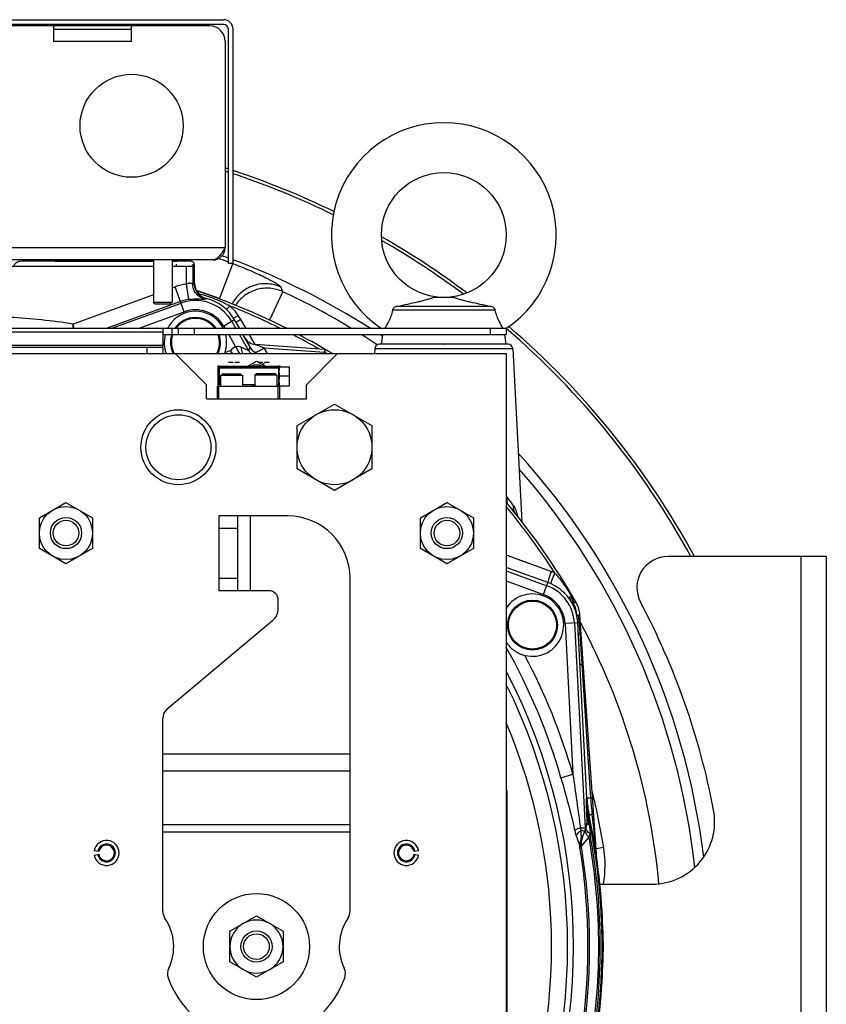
# Model space of a CAD drawing. Extents: x -3157 to 1181, y 8 to 2342.
# Tile 5 of 75: x -2870 to -2612, y 1162 to 1478. Entities that reach past the tile are written whole.
import ezdxf

# ---------------------------------------------------------------- set-up
doc = ezdxf.new("R2010")
doc.units = 0
doc.header["$LTSCALE"] = 65.395
doc.layers.get('0').update_dxf_attribs({"linetype": 'CONTINUOUS'})

msp = doc.modelspace()

# ---------------------------------------------------------------- linework, layer by layer
at = {"color": 6, "linetype": 'CONTINUOUS'}
for p, q in [((-2964.09, 1477.7), (-2805.09, 1477.7)), ((-2802.09, 1399.7), (-2802.09, 1474.7)), ((-2808.59, 1400.7), (-2960.59, 1400.7)), ((-2859.09, 1400.3), (-2859.09, 1400.27)), ((-2833.27, 1400.7), (-2833.29, 1400.3)), ((-2827.59, 1400.7), (-2827.59, 1387.2)), ((-2821.59, 1400.7), (-2821.59, 1387.2)), ((-2820.09, 1400.3), (-2820.09, 1400.27)), ((-2815.91, 1400.7), (-2815.89, 1400.27)), ((-2814.51, 1399.28), (-2814.51, 1393.21)), ((-2803.59, 1399.7), (-2802.09, 1399.7)), ((-2731.2, 1388.7), (-2737.98, 1388.7)), ((-2827.09, 1386.7), (-2827.59, 1387.2)), ((-2827.59, 1387.2), (-2821.59, 1387.2)), ((-2827.09, 1386.7), (-2822.09, 1386.7)), ((-2822.09, 1386.7), (-2821.59, 1387.2)), ((-2749.44, 1385.9), (-2719.74, 1385.9)), ((-2718.23, 1384.57), (-2750.95, 1384.57)), ((-2714.59, 1378.71), (-2873.62, 1378.71)), ((-2824.59, 1377.54), (-2824.59, 1373.28)), ((-2714.59, 1376.71), (-2824.59, 1376.71)), ((-2819.59, 1376.71), (-2819.59, 1378.71)), ((-2754.59, 1373.7), (-2754.09, 1376.71)), ((-2714.59, 1373.7), (-2715.09, 1376.71)), ((-2714.59, 1378.71), (-2714.59, 1376.71)), ((-2824.59, 1372.7), (-2944.59, 1372.7)), ((-2824.59, 1372.7), (-2824.59, 1370.7)), ((-2822.13, 1374.36), (-2822.13, 1374.27)), ((-2806.13, 1374.19), (-2806.13, 1374.27)), ((-2796.52, 1372.64), (-2796.58, 1372.73)), ((-2772.78, 1372.07), (-2794.98, 1373.62)), ((-2734.73, 1373.7), (-2734.59, 1373.7)), ((-3054.59, 1370.7), (-2714.59, 1370.7)), ((-2820.59, 1370.7), (-2810.59, 1360.7)), ((-2778.59, 1360.7), (-2768.59, 1370.7)), ((-2756.66, 1372.28), (-2756.75, 1370.7)), ((-2714.59, 1370.7), (-2714.59, 990.7)), ((-2712.52, 1372.28), (-2709.61, 1316.9)), ((-2806.99, 1366.4), (-2806.99, 1360.5)), ((-2806.69, 1366.7), (-2802.81, 1366.7)), ((-2800.77, 1366.7), (-2793.31, 1366.7)), ((-2791.27, 1366.7), (-2787.29, 1366.7)), ((-2787.4, 1366.5), (-2783.99, 1366.5)), ((-2783.99, 1360.4), (-2783.99, 1366.5)), ((-2806.09, 1363.8), (-2806.09, 1360.2)), ((-2799.09, 1363.8), (-2799.09, 1360.2)), ((-2794.69, 1364.2), (-2795.09, 1363.8)), ((-2795.09, 1363.8), (-2795.09, 1360.2)), ((-2788.09, 1363.8), (-2795.09, 1363.8)), ((-2788.49, 1364.2), (-2794.69, 1364.2)), ((-2788.49, 1364.2), (-2788.09, 1363.8)), ((-2788.09, 1363.8), (-2788.09, 1360.2)), ((-2783.99, 1363.45), (-2787.19, 1363.45)), ((-2810.59, 1356.2), (-2810.59, 1360.7)), ((-2787.09, 1360.2), (-2807.09, 1360.2)), ((-2806.59, 1356.2), (-2806.59, 1360.2)), ((-2787.59, 1356.2), (-2787.59, 1360.2)), ((-2787.4, 1360.4), (-2783.99, 1360.4)), ((-2787.09, 1356.2), (-2787.09, 1360.2)), ((-2778.59, 1356.2), (-2778.59, 1360.7)), ((-2810.59, 1356.2), (-2778.59, 1356.2)), ((-2781.59, 1347.63), (-2769.59, 1354.55)), ((-2769.59, 1354.55), (-2757.59, 1347.63)), ((-2781.59, 1333.77), (-2781.59, 1347.63)), ((-2757.59, 1347.63), (-2757.59, 1333.77)), ((-2769.59, 1326.84), (-2781.59, 1333.77)), ((-2757.59, 1333.77), (-2769.59, 1326.84)), ((-2864.09, 1318.1), (-2855.59, 1323.01)), ((-2855.59, 1323.01), (-2847.09, 1318.1)), ((-2742.09, 1318.1), (-2733.59, 1323.01)), ((-2733.59, 1323.01), (-2725.09, 1318.1)), ((-2711.71, 1319.56), (-2711.71, 1319.56)), ((-2864.09, 1308.29), (-2864.09, 1318.1)), ((-2847.09, 1318.1), (-2847.09, 1308.29)), ((-2806.59, 1318.7), (-2806.59, 1294.7)), ((-2784.59, 1318.7), (-2806.59, 1318.7)), ((-2800.59, 1294.7), (-2800.59, 1318.7)), ((-2742.09, 1308.29), (-2742.09, 1318.1)), ((-2725.09, 1318.1), (-2725.09, 1308.29)), ((-2855.59, 1303.38), (-2864.09, 1308.29)), ((-2847.09, 1308.29), (-2855.59, 1303.38)), ((-2733.59, 1303.38), (-2742.09, 1308.29)), ((-2725.09, 1308.29), (-2733.59, 1303.38)), ((-2764.59, 1192), (-2764.59, 1298.7)), ((-2790.59, 1294.7), (-2806.59, 1294.7)), ((-2787.59, 1289.08), (-2787.59, 1291.7)), ((-2823.16, 1256.9), (-2789.38, 1285.25)), ((-2685.56, 1208.85), (-2691.01, 1286.87)), ((-2714.19, 1283.78), (-2714.19, 1283.7)), ((-2698.19, 1283.61), (-2698.19, 1283.7)), ((-2824.59, 1192), (-2824.59, 1253.83)), ((-2688.76, 1228.22), (-2688.76, 1228.23)), ((-2690.62, 1214.51), (-2688.99, 1218.99)), ((-2803.09, 1185.6), (-2794.59, 1190.51)), ((-2794.59, 1190.51), (-2786.09, 1185.6)), ((-2803.09, 1175.79), (-2803.09, 1185.6)), ((-2786.09, 1185.6), (-2786.09, 1175.79)), ((-2683.59, 1180.7), (-2683.47, 1180.7)), ((-2794.59, 1170.88), (-2803.09, 1175.79)), ((-2786.09, 1175.79), (-2794.59, 1170.88))]:
    msp.add_line(p, q, dxfattribs=at)
at = {"color": 2, "linetype": 'CONTINUOUS'}
for p, q in [((-2805.09, 1476.2), (-2964.09, 1476.2)), ((-2809.59, 1475.7), (-2959.59, 1475.7)), ((-2859.59, 1475.7), (-2859.59, 1470.7)), ((-2859.59, 1474.7), (-2834.59, 1474.7)), ((-2834.59, 1470.7), (-2834.59, 1475.7)), ((-2803.59, 1399.7), (-2803.59, 1474.7)), ((-2804.59, 1470.7), (-2804.59, 1404.7)), ((-2873.61, 1398.75), (-2827.59, 1398.75)), ((-2827.59, 1400.27), (-2869.88, 1400.27)), ((-2859.09, 1400.3), (-2827.59, 1400.3)), ((-2821.59, 1400.3), (-2820.09, 1400.3)), ((-2815.51, 1400.27), (-2821.59, 1400.27)), ((-2821.59, 1398.75), (-2816.99, 1398.75)), ((-2820.27, 1399.33), (-2820.32, 1398.75)), ((-2814.99, 1398.8), (-2814.51, 1399.28)), ((-2814.87, 1398.92), (-2814.91, 1399.33)), ((-2814.33, 1392.74), (-2814.51, 1394.82)), ((-2799.95, 1378.71), (-2801.58, 1381.52)), ((-2824.59, 1378.71), (-2824.59, 1377.54)), ((-2796.05, 1371.95), (-2798.8, 1376.71)), ((-2824.59, 1373.28), (-2944.59, 1373.28)), ((-2824.59, 1372.7), (-2824.59, 1373.28)), ((-2772.8, 1371.16), (-2772.35, 1371.93)), ((-2806.99, 1366.7), (-2806.99, 1366.4)), ((-2806.69, 1366.7), (-2806.99, 1366.7)), ((-2806.99, 1366.4), (-2806.76, 1366.16)), ((-2806.76, 1366.16), (-2806.76, 1360.73)), ((-2806.46, 1366.46), (-2806.69, 1366.7)), ((-2787.52, 1366.46), (-2806.46, 1366.46)), ((-2806.46, 1360.73), (-2806.46, 1366.16)), ((-2806.46, 1366.16), (-2787.52, 1366.16)), ((-2803.53, 1368), (-2802.04, 1368)), ((-2802.81, 1366.7), (-2800.77, 1366.7)), ((-2801.54, 1368), (-2800.05, 1368)), ((-2797.39, 1366.7), (-2794.59, 1368.32)), ((-2794.59, 1368.32), (-2791.79, 1366.7)), ((-2794.03, 1368), (-2792.54, 1368)), ((-2793.31, 1366.7), (-2791.27, 1366.7)), ((-2792.54, 1367.5), (-2792.04, 1367.5)), ((-2792.04, 1368), (-2790.55, 1368)), ((-2787.29, 1366.7), (-2787.52, 1366.46)), ((-2787.52, 1366.16), (-2787.52, 1360.73)), ((-2786.99, 1366.7), (-2787.29, 1366.7)), ((-2786.99, 1366.5), (-2786.99, 1366.7)), ((-2806.09, 1363.8), (-2799.09, 1363.8)), ((-2805.69, 1364.2), (-2799.49, 1364.2)), ((-2807.09, 1356.2), (-2807.09, 1360.2)), ((-2806.76, 1360.73), (-2806.99, 1360.5)), ((-2806.99, 1360.5), (-2806.99, 1360.2)), ((-2806.09, 1360.73), (-2806.46, 1360.73)), ((-2795.09, 1360.73), (-2799.09, 1360.73)), ((-2787.52, 1360.73), (-2788.09, 1360.73)), ((-2787.09, 1360.2), (-2786.99, 1360.2)), ((-2786.99, 1360.2), (-2786.99, 1360.4)), ((-2701.23, 1297.32), (-2714.59, 1302.19)), ((-2693.57, 1293.3), (-2693.8, 1293.17)), ((-2693.61, 1292.88), (-2693.59, 1292.77)), ((-2693.43, 1292.87), (-2693.3, 1291)), ((-2692.32, 1291.15), (-2692.79, 1290.88)), ((-2688.76, 1228.23), (-2691.71, 1284.46)), ((-2691.25, 1277.17), (-2691.33, 1277.14)), ((-2714.39, 1230.7), (-2714.39, 1130.7)), ((-2688.46, 1222.67), (-2688.33, 1222.7)), ((-2845.05, 1211.13), (-2846.53, 1211.39)), ((-2846.53, 1210), (-2845.05, 1210.26)), ((-2742.65, 1211.39), (-2744.13, 1211.13)), ((-2744.13, 1210.26), (-2742.65, 1210)), ((-2683.47, 1180.7), (-2683.71, 1187.71)), ((-2683.71, 1173.68), (-2683.47, 1180.7))]:
    msp.add_line(p, q, dxfattribs=at)
at = {"color": 9, "linetype": 'CONTINUOUS'}
for p, q in [((-2834.59, 1470.7), (-2859.59, 1470.7)), ((-2964.59, 1404.7), (-2804.59, 1404.7)), ((-2839.26, 1400.3), (-2839.18, 1400.7)), ((-2816.99, 1393), (-2816.99, 1398.75)), ((-2814.99, 1398.8), (-2814.99, 1393)), ((-2806.39, 1388.3), (-2802.17, 1399.5)), ((-2820.61, 1392.08), (-2821.59, 1391.72)), ((-2817.71, 1384.09), (-2820.61, 1392.08)), ((-2816.24, 1388.06), (-2816.99, 1393)), ((-2814.99, 1393), (-2814.51, 1393.21)), ((-2814.49, 1392.8), (-2814.43, 1392.78)), ((-2814.49, 1392.8), (-2814.33, 1392.74)), ((-2814.34, 1392.75), (-2814.33, 1392.74)), ((-2827.59, 1389.54), (-2853.33, 1380.17)), ((-2811.08, 1388.12), (-2810.7, 1388.36)), ((-2806.39, 1388.3), (-2806.42, 1388.19)), ((-2786.15, 1390.55), (-2790.42, 1381.44)), ((-2818.9, 1387.38), (-2842.73, 1378.71)), ((-2841.27, 1378.71), (-2818.73, 1386.91)), ((-2832.51, 1378.71), (-2817.71, 1384.09)), ((-2852.96, 1378.71), (-2853.33, 1380.17)), ((-2801.58, 1381.52), (-2805.08, 1379.5)), ((-2805.08, 1379.5), (-2804.63, 1378.71)), ((-2802.49, 1381), (-2801.16, 1378.71)), ((-2797.93, 1378.71), (-2799.62, 1381.63)), ((-2797.93, 1378.71), (-2799.62, 1381.63)), ((-2824.59, 1377.54), (-2873.62, 1377.54)), ((-2821.59, 1376.71), (-2821.59, 1378.71)), ((-2814.59, 1378.71), (-2814.59, 1376.71)), ((-2803.47, 1376.71), (-2801.26, 1372.87)), ((-2800.01, 1376.71), (-2797.15, 1371.75)), ((-2795, 1373.62), (-2796.78, 1376.71)), ((-2795, 1373.62), (-2796.78, 1376.71)), ((-2719.59, 1376.71), (-2719.59, 1378.71)), ((-2829.59, 1370.7), (-2829.59, 1372.7)), ((-2801.26, 1372.87), (-2800.06, 1370.7)), ((-2796.58, 1372.73), (-2797.15, 1371.75)), ((-2796.58, 1372.73), (-2796.48, 1372.56)), ((-2792.14, 1372.51), (-2772.8, 1371.16)), ((-2791.09, 1370.7), (-2792.14, 1372.51)), ((-2791.09, 1370.7), (-2792.14, 1372.51)), ((-2734.73, 1373.7), (-2755.17, 1373.7)), ((-2714.01, 1373.7), (-2734.59, 1373.7)), ((-2802.14, 1370.7), (-2802.7, 1371.26)), ((-2712.52, 1372.28), (-2756.66, 1372.28)), ((-2796.59, 1318.7), (-2796.59, 1294.7)), ((-2800.59, 1314.7), (-2806.59, 1314.7)), ((-2700.2, 1300.86), (-2714.59, 1306.09)), ((-2706.37, 1303.1), (-2709.45, 1304.22)), ((-2620.09, 1055.7), (-2620.09, 1305.7)), ((-2714.59, 1301.07), (-2701.59, 1296.33)), ((-2700.2, 1300.86), (-2703.29, 1301.99)), ((-2806.59, 1298.7), (-2800.59, 1298.7)), ((-2714.59, 1297.88), (-2702.61, 1293.52)), ((-2702.61, 1293.52), (-2701.23, 1297.32)), ((-2691.71, 1284.46), (-2695.75, 1284.24)), ((-2695.75, 1284.24), (-2693.22, 1235.89)), ((-2692.76, 1284.4), (-2689.32, 1218.78)), ((-2691.86, 1285.88), (-2691.92, 1286.85)), ((-2691.25, 1277.17), (-2691.52, 1281.02)), ((-2687.55, 1228.21), (-2690.92, 1280.98)), ((-2824.59, 1242.43), (-2764.59, 1242.43)), ((-2764.59, 1236.93), (-2824.59, 1236.93)), ((-2697.06, 1234.78), (-2693.22, 1235.89)), ((-2688.76, 1228.22), (-2689.04, 1228.19)), ((-2688.33, 1222.7), (-2688.04, 1222.74)), ((-2824.59, 1219.86), (-2764.59, 1219.86)), ((-2690.85, 1218.7), (-2689.32, 1218.78)), ((-2689.49, 1217.6), (-2690.59, 1218)), ((-2688.76, 1220.32), (-2689.32, 1218.78)), ((-2764.59, 1217.36), (-2824.59, 1217.36)), ((-2690.54, 1212.84), (-2688.08, 1215.8)), ((-2689.51, 1214.08), (-2688.08, 1215.8)), ((-2690.52, 1212.86), (-2689.51, 1214.08)), ((-2683.38, 1212.41), (-2685.78, 1212.03)), ((-2685.55, 1208.74), (-2685.58, 1209.03))]:
    msp.add_line(p, q, dxfattribs=at)
at = {"color": 7, "linetype": 'CONTINUOUS'}
for p, q in [((-2612.09, 1305.7), (-2662.76, 1305.7)), ((-2612.09, 1305.7), (-2612.09, 1055.7)), ((-2684.59, 1200.7), (-2667.84, 1200.7))]:
    msp.add_line(p, q, dxfattribs=at)
at = {"color": 6, "linetype": 'CONTINUOUS'}
msp.add_lwpolyline([(-2711.7, 1319.54), (-2711.7, 1319.54), (-2711.71, 1319.56), (-2711.71, 1319.56), (-2711.71, 1319.56)], dxfattribs=at)
at = {"color": 2, "linetype": 'CONTINUOUS'}
for centre, radius in [((-2834.59, 1443.7), 16.5), ((-2706.19, 1283.7), 8)]:
    msp.add_circle(centre, radius, dxfattribs=at)
at = {"color": 6, "linetype": 'CONTINUOUS'}
for centre, radius in [((-2734.59, 1408.7), 20), ((-2819.59, 1340.7), 12), ((-2819.59, 1340.7), 10.4), ((-2769.59, 1340.7), 12), ((-2855.59, 1313.2), 8.5), ((-2733.59, 1313.2), 8.5), ((-2855.59, 1313.2), 5), ((-2855.59, 1313.2), 4.1), ((-2733.59, 1313.2), 5), ((-2733.59, 1313.2), 4.1), ((-2794.59, 1180.7), 17), ((-2794.59, 1180.7), 5), ((-2794.59, 1180.7), 4.1)]:
    msp.add_circle(centre, radius, dxfattribs=at)
at = {"color": 9, "linetype": 'CONTINUOUS'}
msp.add_circle((-2706.19, 1283.7), 7.7, dxfattribs=at)
at = {"color": 6, "linetype": 'CONTINUOUS'}
for centre, radius, start, end in [((-2805.09, 1474.7), 3, 0, 90), ((-2734.59, 1408.7), 36, 303.5719, 236.4281), ((-2809.53, 1393.21), 4.98, 180.0015, 183.4851), ((-2809.51, 1393.22), 5, 183.484, 186.9421), ((-2884.59, 1180.7), 221.74, 63.251, 71.3693), ((-2814.13, 1374.27), 14.5, 75.8005, 76.2987), ((-2814.13, 1374.27), 8, 146.3301, 146.3362), ((-2814.13, 1374.27), 8, 33.6638, 33.6716), ((-2794.7, 1377.61), 4, 210, 266), ((-2884.59, 1180.7), 221.74, 58.9661, 62.132), ((-2792.09, 1375.2), 5.12, 209.9999, 210.6947), ((-2755.17, 1372.2), 1.5, 90, 177), ((-2714.01, 1372.2), 1.5, 3, 90), ((-2814.13, 1374.27), 8, 333.4329, 333.4389), ((-2726.96, 1415.87), 87.9, 210.206, 210.4966), ((-2939.52, 1290.66), 158.79, 30.2659, 30.501), ((-2884.59, 1180.7), 221.74, 29.8769, 39.943), ((-2784.59, 1298.7), 20, 0, 90), ((-2790.59, 1291.7), 3, 0, 90), ((-2689.31, 1291.28), 4, 184, 204.1861), ((-2792.59, 1289.08), 5, 310, 360), ((-2820.59, 1253.83), 4, 130, 180), ((-2884.59, 1180.7), 184.5, 337.1362, 22.8638), ((-2884.59, 1180.7), 201, 12.0728, 12.0732), ((-2842.59, 1210.7), 4, 190, 170), ((-2746.59, 1210.7), 4, 10, 350), ((-2842.59, 1210.7), 2.85, 190, 170), ((-2746.59, 1210.7), 2.85, 10, 350), ((-2820.59, 1192), 4, 180, 214.4115), ((-2837.09, 1180.7), 16, 334.1774, 34.4115), ((-2752.09, 1180.7), 16, 145.5885, 205.8226), ((-2768.59, 1192), 4, 325.5885, 360), ((-2794.59, 1180.7), 8.5, 120.0264, 179.9945), ((-2794.59, 1180.7), 8.5, 59.9791, 120.0222), ((-2794.59, 1180.7), 8.5, 0.0056, 59.9747), ((-2884.59, 1180.7), 201, 358, 2), ((-2794.59, 1180.7), 8.5, 180.0055, 239.9746), ((-2794.59, 1180.7), 8.5, 300.0266, 359.9946), ((-2819.09, 1171.99), 4, 154.1774, 199.5766), ((-2770.09, 1171.99), 4, 340.4234, 25.8226), ((-2794.59, 1180.7), 30, 199.5766, 340.4234), ((-2794.59, 1180.7), 8.5, 239.9791, 300.0222)]:
    msp.add_arc(centre, radius, start, end, dxfattribs=at)
at = {"color": 2, "linetype": 'CONTINUOUS'}
for centre, radius, start, end in [((-2809.59, 1470.7), 5, 0.0001, 89.9999), ((-2805.09, 1474.7), 1.5, 0.0002, 89.9998), ((-2808.59, 1404.7), 4, 270, 360), ((-2809.35, 1393.18), 5, 185, 255.8005), ((-2814.13, 1374.27), 14.5, 30, 75.8005), ((-2814.13, 1374.27), 10, 26.3278, 140), ((-2814.13, 1374.27), 8, 33.6716, 146.3301), ((-2818.98, 1370.47), 22.35, 29.9792, 33.9419), ((-2814.09, 1374.25), 10.05, 140.0335, 153.6436), ((-2814.13, 1374.27), 10, 165.9113, 200.9626), ((-2814.13, 1374.27), 8, 162.2824, 206.5662), ((-2814.13, 1374.27), 8, 333.4389, 17.7181), ((-2814.13, 1374.27), 10, 341.1846, 14.0886), ((-2814.13, 1374.27), 10, 339.041, 341.1837), ((-2794.59, 1363.7), 3.45, 60.4666, 119.5334), ((-2794.29, 1363.44), 3.26, 111.8592, 123.2832), ((-2794.59, 1363.7), 2.5, 80.6605, 99.3395), ((-2794.29, 1363.44), 3.26, 56.7168, 68.1408), ((-2794.28, 1363.47), 3.27, 236.7629, 254.9292), ((-2794.29, 1363.45), 3.25, 254.9854, 255.7416), ((-2706.5, 1283.49), 18.48, 66.0117, 70.0486), ((-2706.19, 1283.7), 14.5, 3, 70), ((-2706.19, 1283.7), 10, 255.9091, 147.1842), ((-2696.78, 1290.98), 3.69, 30.9383, 36.3187), ((-2694.43, 1292.8), 1, 4, 30.5194), ((-2715.13, 1331.7), 46.53, 297.8191, 298.0345), ((-2739.14, 1376.68), 97.52, 298.0682, 298.378), ((-2700.99, 1286.17), 10, 4, 29.8769), ((-2744.18, 1280.27), 53.14, 6.0962, 7.143), ((-2655.61, 1229.7), 33.46, 182.5875, 192.0789), ((-2653.81, 1230.06), 35, 183, 192.0728), ((-2884.59, 1180.7), 201, 2, 12.0728), ((-2688.04, 1218.69), 0.997, 160.6651, 168.0108), ((-2692.67, 1220.33), 3.91, 339.9998, 340.4771), ((-2695.75, 1219.62), 8.51, 339.5583, 340.0897), ((-2842.59, 1210.7), 2.5, 10.0001, 169.9999), ((-2746.59, 1210.7), 2.5, 10, 180), ((-2842.59, 1210.7), 2.5, 190, 360), ((-2842.6, 1210.7), 2.51, 0.0123, 9.9877), ((-2746.58, 1210.7), 2.51, 180.0123, 189.9877), ((-2746.59, 1210.7), 2.5, 190.0001, 349.9999), ((-2884.59, 1180.7), 201, 347.9272, 358)]:
    msp.add_arc(centre, radius, start, end, dxfattribs=at)
at = {"color": 7, "linetype": 'CONTINUOUS'}
for centre, radius, start, end in [((-2884.59, 1180.7), 262, 71.99, 72.2198), ((-2884.59, 1180.7), 262, 64.0126, 71.6454), ((-2884.59, 1180.7), 261, 71.9188, 72.1494), ((-2884.59, 1180.7), 261, 63.9555, 71.5727), ((-2884.59, 1180.7), 262, 53.0708, 60.2478), ((-2884.59, 1180.7), 261, 53.2139, 60.1069), ((-2884.59, 1180.7), 235, 69.836, 70.3636), ((-2884.59, 1180.7), 235, 57.4177, 69.4471), ((-2884.59, 1180.7), 261, 28.6157, 49.3645), ((-2884.59, 1180.7), 262, 28.4966, 49.3064), ((-2884.59, 1180.7), 235, 56.2905, 56.5272), ((-2884.59, 1180.7), 235, 7.012, 42.29), ((-2662.76, 1295.7), 10, 90, 207.9946), ((-2879.09, 1180.7), 235, 10.7222, 27.9946), ((-2667.84, 1220.7), 20, 270, 10.7222)]:
    msp.add_arc(centre, radius, start, end, dxfattribs=at)
at = {"color": 9, "linetype": 'CONTINUOUS'}
for centre, radius, start, end in [((-2884.59, 1180.7), 233.82, 69.7306, 70.5474), ((-2884.59, 1180.7), 233.82, 69.3586, 69.4961), ((-2814.13, 1374.27), 18.94, 98.665, 110), ((-2884.59, 1180.7), 221.84, 69.3586, 71.3966), ((-2812.01, 1380.73), 9.43, 51.1541, 53.4133), ((-2884.59, 1180.7), 231.79, 58.6828, 64.8685), ((-2814.13, 1374.27), 13.95, 98.665, 110), ((-2814.13, 1374.27), 13.45, 30, 110), ((-2884.59, 1180.7), 220.84, 63.7249, 68.3452), ((-2884.59, 1180.7), 201.9, 81.0936, 86.8853), ((-2814.13, 1374.27), 7.7, 35.1601, 144.8402), ((-2814.13, 1374.27), 10.45, 30, 110), ((-2814.13, 1374.27), 7.7, 161.5674, 207.6875), ((-2814.13, 1374.27), 7.7, 332.3125, 18.4327), ((-2884.59, 1180.7), 220.84, 60.1322, 62.5757), ((-2884.59, 1180.7), 231.79, 56.2814, 57.7411), ((-2797.09, 1351.7), 20.78, 106.3052, 111.3858), ((-2792.81, 1374.26), 5.01, 210.055, 225.3458), ((-2884.59, 1180.7), 220.84, 59.3595, 59.59), ((-2884.59, 1180.7), 231.79, 6.2863, 41.3127), ((-2906.4, 1186.29), 236.83, 34.9131, 35.7276), ((-2884.59, 1180.7), 220.84, 32.8147, 39.6635), ((-2709.83, 1321.03), 2.39, 218.0691, 218.7654), ((-2706.19, 1283.7), 13.45, 3, 70), ((-2706.19, 1283.7), 10.45, 3, 70), ((-2736.26, 1266.34), 49.91, 30.7433, 30.9705), ((-2736.77, 1266.04), 50.51, 29.4596, 30.7412), ((-2700.91, 1286.22), 9.01, 4.0058, 29.876), ((-2811.84, 1273.05), 121.18, 3.7512, 6.0933), ((-2884.59, 1180.7), 219.82, 5.2518, 28.1861), ((-2884.59, 1180.7), 195.17, 16.0878, 29.4189), ((-2884.59, 1180.7), 199.17, 16.0878, 27.9334), ((-2884.59, 1180.7), 191.54, 332.5715, 27.4285), ((-2687.84, 1256.77), 14.53, 102.1044, 102.5689), ((-2884.59, 1180.7), 189.64, 333.7003, 26.2997), ((-2203.87, 1241.21), 485.34, 181.5372, 182.1046), ((-2592.84, 1234.25), 94.9, 183.6447, 186.7986), ((-2884.59, 1180.7), 203.69, 8.9574, 14.1161), ((-2163.61, 1243.18), 525.65, 182.1586, 182.4932), ((-3031.78, 1167.36), 347.75, 8.6637, 9.1524), ((-2884.59, 1180.7), 200.7, 347.9211, 12.0789), ((-3264.34, 1154.17), 581.36, 5.41478, 6.80064), ((-2685.61, 1213.66), 5, 160.0281, 168.8882), ((-2884.59, 1180.7), 199.62, 349.872, 10.128), ((-2884.59, 1180.7), 200.12, 349.6304, 10.3696), ((-2884.59, 1180.7), 196.17, 350.6567, 9.3433), ((-2685.94, 1212.81), 4.98, 160.0036, 189.3104), ((-2685.62, 1213.66), 4.99, 168.9214, 189.5046), ((-2884.59, 1180.7), 196.69, 350.5952, 9.4048), ((-2719.63, 1206.7), 36.69, 350.585, 8.9574)]:
    msp.add_arc(centre, radius, start, end, dxfattribs=at)
at = {"color": 6, "linetype": 'CONTINUOUS'}
msp.add_ellipse((-2653.79, 1230.06), major_axis=(34.72, 4.59), ratio=0.999387, start_param=3.062438, end_param=3.220699, dxfattribs=at)
for points, knots in [([(-2804.59, 1404.7), (-2804.92, 1404.18), (-2805.54, 1403.21), (-2806.36, 1402.08), (-2807.06, 1401.38), (-2807.56, 1401), (-2808.07, 1400.75), (-2808.42, 1400.7), (-2808.59, 1400.7)], [0, 0, 0, 0, 0.312601, 0.592695, 0.71328, 0.819587, 0.913511, 1, 1, 1, 1]), ([(-2814.48, 1392.61), (-2814.42, 1392.11), (-2814.14, 1391.13), (-2813.31, 1389.85), (-2812.13, 1388.87), (-2811.19, 1388.48), (-2810.7, 1388.36)], [0, 0, 0, 0, 0.249999, 0.499998, 0.749999, 1, 1, 1, 1]), ([(-2749.44, 1385.9), (-2748.35, 1386.11), (-2746.21, 1386.56), (-2743.58, 1387.14), (-2741.59, 1387.62), (-2740.22, 1387.98), (-2739.02, 1388.32), (-2738.29, 1388.56), (-2737.98, 1388.7)], [0, 0, 0, 0, 0.283871, 0.555153, 0.683643, 0.805097, 0.914913, 1, 1, 1, 1]), ([(-2731.2, 1388.7), (-2730.89, 1388.56), (-2730.16, 1388.32), (-2728.96, 1387.98), (-2727.59, 1387.62), (-2725.6, 1387.14), (-2722.97, 1386.56), (-2720.83, 1386.11), (-2719.74, 1385.9)], [0, 0, 0, 0, 0.085086, 0.194902, 0.316356, 0.444847, 0.716129, 1, 1, 1, 1]), ([(-2750.95, 1384.57), (-2750.93, 1384.76), (-2750.79, 1385.15), (-2750.52, 1385.44), (-2750.36, 1385.56)], [0, 0, 0, 0, 0.4985, 1, 1, 1, 1]), ([(-2750.36, 1385.56), (-2750.23, 1385.66), (-2749.94, 1385.82), (-2749.61, 1385.89), (-2749.44, 1385.9)], [0, 0, 0, 0, 0.50023, 1, 1, 1, 1]), ([(-2719.74, 1385.9), (-2719.57, 1385.89), (-2719.24, 1385.82), (-2718.95, 1385.66), (-2718.82, 1385.56)], [0, 0, 0, 0, 0.49977, 1, 1, 1, 1]), ([(-2718.82, 1385.56), (-2718.66, 1385.44), (-2718.39, 1385.15), (-2718.25, 1384.76), (-2718.23, 1384.57)], [0, 0, 0, 0, 0.501499, 1, 1, 1, 1]), ([(-2750.95, 1384.57), (-2751.28, 1383.31), (-2752.03, 1381.28), (-2753.09, 1379.41), (-2753.54, 1378.71)], [0, 0, 0, 0, 0.608643, 1, 1, 1, 1]), ([(-2718.23, 1384.57), (-2717.9, 1383.31), (-2717.15, 1381.28), (-2716.09, 1379.41), (-2715.64, 1378.71)], [0, 0, 0, 0, 0.60864, 1, 1, 1, 1]), ([(-2794.5, 1370.7), (-2794.92, 1370.91), (-2795.68, 1371.46), (-2796.26, 1372.2), (-2796.49, 1372.58)], [0, 0, 0, 0, 0.510626, 1, 1, 1, 1])]:
    msp.add_open_spline(points, degree=3, knots=knots, dxfattribs=at)
at = {"color": 2, "linetype": 'CONTINUOUS'}
for points, knots in [([(-2869.88, 1400.27), (-2870.14, 1400.27), (-2870.65, 1400.21), (-2871.37, 1399.91), (-2871.98, 1399.43), (-2872.27, 1398.99), (-2872.35, 1398.75)], [0, 0, 0, 0, 0.250264, 0.500488, 0.750519, 1, 1, 1, 1]), ([(-2816.99, 1398.75), (-2816.74, 1398.75), (-2816.38, 1398.75), (-2815.92, 1398.76), (-2815.63, 1398.76), (-2815.38, 1398.77), (-2815.21, 1398.78), (-2815.11, 1398.78), (-2815.05, 1398.79), (-2815.02, 1398.79), (-2815, 1398.8), (-2814.99, 1398.8)], [0, 0, 0, 0, 0.370801, 0.539495, 0.688814, 0.81341, 0.908832, 0.944502, 0.971704, 0.990225, 1, 1, 1, 1]), ([(-2814.51, 1399.27), (-2814.51, 1399.4), (-2814.57, 1399.67), (-2814.79, 1400), (-2815.12, 1400.22), (-2815.38, 1400.27), (-2815.51, 1400.27)], [0, 0, 0, 0, 0.250001, 0.5, 0.749999, 1, 1, 1, 1]), ([(-2800.44, 1382.94), (-2800.6, 1382.84), (-2800.9, 1382.64), (-2801.33, 1382.37), (-2801.63, 1382.19), (-2801.81, 1382.1), (-2801.88, 1382.07), (-2801.9, 1382.06)], [0, 0, 0, 0, 0.332006, 0.642417, 0.876188, 0.952672, 1, 1, 1, 1]), ([(-2801.19, 1380.86), (-2801.19, 1380.85), (-2801.18, 1380.85), (-2801.13, 1380.86), (-2801.04, 1380.89), (-2800.9, 1380.95), (-2800.7, 1381.05), (-2800.46, 1381.17), (-2800.09, 1381.37), (-2799.81, 1381.52), (-2799.62, 1381.63)], [0, 0, 0, 0, 0.006934, 0.0207, 0.074335, 0.165849, 0.292746, 0.449817, 0.627171, 1, 1, 1, 1]), ([(-2772.78, 1372.07), (-2772.78, 1372.07), (-2772.78, 1372.06), (-2772.78, 1372.04), (-2772.77, 1371.99), (-2772.77, 1371.91), (-2772.77, 1371.8), (-2772.78, 1371.66), (-2772.79, 1371.45), (-2772.8, 1371.28), (-2772.8, 1371.16)], [0, 0, 0, 0, 0.006502, 0.021195, 0.077269, 0.167868, 0.290092, 0.439849, 0.612078, 1, 1, 1, 1]), ([(-2787.31, 1366.43), (-2787.32, 1366.44), (-2787.33, 1366.45), (-2787.37, 1366.47), (-2787.38, 1366.48), (-2787.4, 1366.49), (-2787.4, 1366.5)], [0, 0, 0, 0, 0.349959, 0.660679, 0.902777, 1, 1, 1, 1]), ([(-2787.4, 1366.5), (-2787.4, 1366.5), (-2787.4, 1366.5), (-2787.4, 1366.5), (-2787.4, 1366.5)], [0, 0, 0, 0, 0.359505, 1, 1, 1, 1]), ([(-2787.21, 1366.18), (-2787.21, 1366.2), (-2787.22, 1366.29), (-2787.26, 1366.38), (-2787.31, 1366.43)], [0, 0, 0, 0, 0.292521, 1, 1, 1, 1]), ([(-2787.22, 1365.78), (-2787.22, 1365.81), (-2787.22, 1365.95), (-2787.22, 1366.08), (-2787.21, 1366.18)], [0, 0, 0, 0, 0.279098, 1, 1, 1, 1]), ([(-2787.22, 1364.12), (-2787.23, 1364.25), (-2787.29, 1364.53), (-2787.39, 1364.95), (-2787.31, 1365.3), (-2787.24, 1365.58), (-2787.23, 1365.71), (-2787.22, 1365.78)], [0, 0, 0, 0, 0.239945, 0.499895, 0.759787, 0.883797, 1, 1, 1, 1]), ([(-2787.19, 1363.45), (-2787.2, 1363.53), (-2787.21, 1363.75), (-2787.22, 1363.98), (-2787.22, 1364.12)], [0, 0, 0, 0, 0.370151, 1, 1, 1, 1]), ([(-2787.22, 1362.78), (-2787.22, 1362.92), (-2787.21, 1363.14), (-2787.2, 1363.36), (-2787.19, 1363.45)], [0, 0, 0, 0, 0.629849, 1, 1, 1, 1]), ([(-2787.4, 1360.4), (-2787.4, 1360.4), (-2787.38, 1360.41), (-2787.37, 1360.42), (-2787.33, 1360.44), (-2787.32, 1360.46), (-2787.31, 1360.47)], [0, 0, 0, 0, 0.097157, 0.339198, 0.649958, 1, 1, 1, 1]), ([(-2787.4, 1360.4), (-2787.4, 1360.4), (-2787.4, 1360.4), (-2787.4, 1360.4), (-2787.4, 1360.4)], [0, 0, 0, 0, 0.640485, 1, 1, 1, 1]), ([(-2787.22, 1361.12), (-2787.23, 1361.25), (-2787.29, 1361.53), (-2787.39, 1361.95), (-2787.31, 1362.3), (-2787.24, 1362.58), (-2787.23, 1362.71), (-2787.22, 1362.78)], [0, 0, 0, 0, 0.239945, 0.499895, 0.759787, 0.883797, 1, 1, 1, 1]), ([(-2787.31, 1360.47), (-2787.29, 1360.48), (-2787.23, 1360.55), (-2787.21, 1360.65), (-2787.21, 1360.72)], [0, 0, 0, 0, 0.216958, 1, 1, 1, 1]), ([(-2787.21, 1360.72), (-2787.21, 1360.75), (-2787.22, 1360.88), (-2787.22, 1361.02), (-2787.22, 1361.12)], [0, 0, 0, 0, 0.218949, 1, 1, 1, 1]), ([(-2700.2, 1300.86), (-2700.27, 1300.65), (-2700.43, 1300.21), (-2700.65, 1299.57), (-2700.84, 1298.96), (-2701.01, 1298.41), (-2701.14, 1297.97), (-2701.21, 1297.66), (-2701.24, 1297.49), (-2701.25, 1297.4), (-2701.25, 1297.35), (-2701.24, 1297.33), (-2701.23, 1297.32)], [0, 0, 0, 0, 0.186086, 0.372855, 0.550209, 0.707274, 0.834163, 0.925667, 0.957108, 0.979329, 0.993084, 1, 1, 1, 1]), ([(-2700.28, 1296.94), (-2700.29, 1296.94), (-2700.3, 1296.97), (-2700.29, 1297.02), (-2700.28, 1297.1), (-2700.23, 1297.27), (-2700.13, 1297.57), (-2699.98, 1298), (-2699.77, 1298.53), (-2699.53, 1299.12), (-2699.26, 1299.75), (-2699.08, 1300.17), (-2698.99, 1300.38)], [0, 0, 0, 0, 0.006531, 0.020093, 0.042199, 0.073563, 0.164972, 0.291827, 0.448929, 0.626426, 0.813478, 1, 1, 1, 1]), ([(-2693.59, 1292.77), (-2693.56, 1292.57), (-2693.49, 1292.19), (-2693.41, 1291.71), (-2693.36, 1291.39), (-2693.33, 1291.17), (-2693.32, 1291.11), (-2693.3, 1290.98), (-2693.3, 1291)], [0, 0, 0, 0, 0.340784, 0.653618, 0.79021, 0.903073, 0.978377, 1, 1, 1, 1]), ([(-2691.84, 1285.8), (-2691.81, 1285.81), (-2691.64, 1285.85), (-2691.48, 1285.88), (-2691.35, 1285.91)], [0, 0, 0, 0, 0.210278, 1, 1, 1, 1]), ([(-2691.46, 1286.88), (-2691.4, 1286.88), (-2691.31, 1286.88), (-2691.2, 1286.88), (-2691.14, 1286.88), (-2691.09, 1286.88), (-2691.05, 1286.88), (-2691.03, 1286.88), (-2691.01, 1286.87), (-2691.01, 1286.87)], [0, 0, 0, 0, 0.414631, 0.586075, 0.730146, 0.844713, 0.928174, 0.979597, 1, 1, 1, 1]), ([(-2714.59, 1278.27), (-2714.25, 1277.75), (-2713.47, 1276.76), (-2712.29, 1275.73), (-2711.24, 1275.05), (-2710.41, 1274.61), (-2709.53, 1274.26), (-2708.93, 1274.07), (-2708.62, 1274)], [0, 0, 0, 0, 0.251246, 0.499201, 0.623183, 0.747856, 0.873502, 1, 1, 1, 1]), ([(-2689.04, 1228.19), (-2689.02, 1227.73), (-2688.91, 1225.89), (-2688.69, 1224.05), (-2688.46, 1222.67)], [0, 0, 0, 0, 0.246012, 1, 1, 1, 1]), ([(-2689.3, 1218.13), (-2689.36, 1217.97), (-2689.39, 1217.57), (-2689.16, 1216.97), (-2688.71, 1216.36), (-2688.31, 1215.98), (-2688.08, 1215.8)], [0, 0, 0, 0, 0.185898, 0.409642, 0.683539, 1, 1, 1, 1]), ([(-2687.74, 1216.72), (-2687.96, 1216.89), (-2688.34, 1217.23), (-2688.78, 1217.8), (-2689.03, 1218.36), (-2689.05, 1218.74), (-2689.01, 1218.9)], [0, 0, 0, 0, 0.311753, 0.585031, 0.811914, 1, 1, 1, 1])]:
    msp.add_open_spline(points, degree=3, knots=knots, dxfattribs=at)
at = {"color": 9, "linetype": 'CONTINUOUS'}
for points, knots in [([(-2786.73, 1392), (-2786.74, 1392.02), (-2786.78, 1392.08), (-2786.92, 1392.22), (-2787.18, 1392.43), (-2787.59, 1392.72), (-2788.15, 1393.07), (-2788.83, 1393.47), (-2789.64, 1393.92), (-2790.55, 1394.41), (-2791.96, 1395.12), (-2793.93, 1396.07), (-2796.5, 1397.22), (-2799.27, 1398.39), (-2801.19, 1399.13), (-2802.17, 1399.5)], [0, 0, 0, 0, 0.005142, 0.012361, 0.033356, 0.063097, 0.101268, 0.147401, 0.200939, 0.261274, 0.327758, 0.476501, 0.641769, 0.818099, 1, 1, 1, 1]), ([(-2814.99, 1393), (-2815, 1392.98), (-2815.07, 1393), (-2815.17, 1393.04), (-2815.35, 1393.11), (-2815.58, 1393.18), (-2815.88, 1393.24), (-2816.22, 1393.25), (-2816.61, 1393.18), (-2816.86, 1393.07), (-2816.99, 1393)], [0, 0, 0, 0, 0.024641, 0.082651, 0.174051, 0.294366, 0.439371, 0.605408, 0.792361, 1, 1, 1, 1]), ([(-2811.08, 1388.12), (-2811.62, 1388.24), (-2812.7, 1388.68), (-2814, 1389.85), (-2814.81, 1391.36), (-2814.99, 1392.47), (-2814.99, 1393)], [0, 0, 0, 0, 0.249262, 0.508951, 0.763774, 1, 1, 1, 1]), ([(-2786.73, 1392), (-2787.35, 1392.28), (-2788.69, 1392.76), (-2790.85, 1393.12), (-2793.15, 1393.08), (-2795.47, 1392.57), (-2797.67, 1391.61), (-2799.63, 1390.24), (-2801.23, 1388.57), (-2802.06, 1387.29), (-2802.4, 1386.63)], [0, 0, 0, 0, 0.112444, 0.232409, 0.358471, 0.488621, 0.620407, 0.751186, 0.87843, 1, 1, 1, 1]), ([(-2786.15, 1390.55), (-2787.44, 1391.15), (-2790.27, 1391.89), (-2794.61, 1391.44), (-2798.52, 1389.51), (-2800.52, 1387.38), (-2801.3, 1386.18)], [0, 0, 0, 0, 0.249817, 0.499897, 0.750039, 1, 1, 1, 1]), ([(-2816.24, 1388.06), (-2815.86, 1388.12), (-2815.14, 1388.2), (-2814.11, 1388.25), (-2813.22, 1388.24), (-2812.48, 1388.2), (-2811.98, 1388.16), (-2811.65, 1388.13), (-2811.47, 1388.12), (-2811.32, 1388.11), (-2811.2, 1388.1), (-2811.13, 1388.11), (-2811.09, 1388.11), (-2811.08, 1388.12)], [0, 0, 0, 0, 0.220153, 0.422319, 0.595677, 0.737043, 0.846775, 0.89023, 0.9263, 0.955141, 0.976901, 0.991738, 1, 1, 1, 1]), ([(-2803.1, 1385.95), (-2804.67, 1386.81), (-2807.13, 1387.91), (-2810.5, 1389.12), (-2812.21, 1389.63), (-2813.08, 1389.85)], [0, 0, 0, 0, 0.499839, 0.749947, 1, 1, 1, 1]), ([(-2803.1, 1385.95), (-2803.3, 1385.72), (-2803.65, 1385.33), (-2804, 1384.95), (-2804.16, 1384.79)], [0, 0, 0, 0, 0.580836, 1, 1, 1, 1]), ([(-2800.44, 1382.94), (-2801, 1383.78), (-2801.86, 1384.82), (-2802.84, 1385.73), (-2803.1, 1385.95)], [0, 0, 0, 0, 0.74965, 1, 1, 1, 1]), ([(-2853.33, 1380.17), (-2853.34, 1380.04), (-2853.36, 1379.56), (-2853.39, 1379.07), (-2853.41, 1378.71)], [0, 0, 0, 0, 0.253691, 1, 1, 1, 1]), ([(-2801.26, 1372.87), (-2801.12, 1372.94), (-2800.83, 1373.04), (-2800.24, 1373.07), (-2799.8, 1372.93), (-2799.54, 1372.81)], [0, 0, 0, 0, 0.255949, 0.507884, 1, 1, 1, 1]), ([(-2797.15, 1371.75), (-2797.15, 1371.75), (-2797.17, 1371.74), (-2797.2, 1371.75), (-2797.26, 1371.77), (-2797.38, 1371.81), (-2797.58, 1371.89), (-2797.86, 1372.01), (-2798.22, 1372.17), (-2798.62, 1372.36), (-2799.07, 1372.58), (-2799.38, 1372.73), (-2799.54, 1372.81)], [0, 0, 0, 0, 0.005401, 0.018817, 0.041399, 0.073125, 0.162901, 0.284369, 0.433148, 0.604801, 0.795007, 1, 1, 1, 1]), ([(-2799.54, 1372.81), (-2799.52, 1372.62), (-2799.41, 1371.9), (-2799.23, 1371.2), (-2799.03, 1370.7)], [0, 0, 0, 0, 0.25675, 1, 1, 1, 1]), ([(-2795.01, 1371), (-2794.83, 1371.08), (-2794.41, 1371.28), (-2793.45, 1371.77), (-2792.67, 1372.2), (-2792.14, 1372.51)], [0, 0, 0, 0, 0.182253, 0.42845, 1, 1, 1, 1]), ([(-2792.14, 1372.51), (-2792.48, 1372.64), (-2792.99, 1372.83), (-2793.63, 1373.08), (-2794.07, 1373.25), (-2794.42, 1373.38), (-2794.76, 1373.52), (-2794.84, 1373.55), (-2794.99, 1373.62), (-2794.98, 1373.62)], [0, 0, 0, 0, 0.362134, 0.531024, 0.685141, 0.818091, 0.920912, 0.98413, 1, 1, 1, 1]), ([(-2714.59, 1325.12), (-2714.55, 1325.08), (-2714.39, 1324.91), (-2714.25, 1324.72), (-2714.14, 1324.58)], [0, 0, 0, 0, 0.245101, 1, 1, 1, 1]), ([(-2713.9, 1322.24), (-2714.01, 1322.38), (-2714.21, 1322.71), (-2714.35, 1323.29), (-2714.33, 1323.93), (-2714.22, 1324.36), (-2714.14, 1324.58)], [0, 0, 0, 0, 0.22307, 0.462702, 0.722589, 1, 1, 1, 1]), ([(-2711.71, 1319.56), (-2711.94, 1319.85), (-2712.28, 1320.59), (-2712.28, 1321.41), (-2712.2, 1321.83)], [0, 0, 0, 0, 0.459239, 1, 1, 1, 1]), ([(-2712.2, 1321.83), (-2712.05, 1321.63), (-2711.8, 1321.17), (-2711.39, 1320.13), (-2711.16, 1319.29), (-2711.03, 1318.7)], [0, 0, 0, 0, 0.220952, 0.464933, 1, 1, 1, 1]), ([(-2698.99, 1300.38), (-2698.03, 1299.25), (-2696.22, 1296.9), (-2694.58, 1294.43), (-2693.8, 1293.17)], [0, 0, 0, 0, 0.500008, 1, 1, 1, 1]), ([(-2694.5, 1292.28), (-2694.53, 1292.31), (-2694.5, 1292.39), (-2694.44, 1292.48), (-2694.33, 1292.64), (-2694.11, 1292.87), (-2693.91, 1293.06), (-2693.8, 1293.17)], [0, 0, 0, 0, 0.09274, 0.176757, 0.289069, 0.597246, 1, 1, 1, 1]), ([(-2693.75, 1291.15), (-2693.82, 1291.26), (-2693.92, 1291.52), (-2693.93, 1291.95), (-2693.83, 1292.42), (-2693.69, 1292.72), (-2693.61, 1292.88)], [0, 0, 0, 0, 0.213207, 0.446426, 0.708703, 1, 1, 1, 1]), ([(-2691.92, 1286.85), (-2691.81, 1286.86), (-2691.65, 1286.87), (-2691.49, 1286.87), (-2691.46, 1286.88)], [0, 0, 0, 0, 0.7583, 1, 1, 1, 1]), ([(-2690.92, 1280.98), (-2691.01, 1280.98), (-2691.16, 1280.98), (-2691.33, 1280.98), (-2691.43, 1280.99), (-2691.48, 1281), (-2691.51, 1281.01), (-2691.53, 1281.02), (-2691.53, 1281.02)], [0, 0, 0, 0, 0.421466, 0.73739, 0.848578, 0.92806, 0.977209, 1, 1, 1, 1]), ([(-2690.29, 1271.08), (-2690.39, 1271.08), (-2690.53, 1271.08), (-2690.71, 1271.08), (-2690.81, 1271.09), (-2690.89, 1271.09), (-2690.96, 1271.1), (-2690.99, 1271.11), (-2691.01, 1271.12), (-2691.01, 1271.12)], [0, 0, 0, 0, 0.411347, 0.584595, 0.730293, 0.844766, 0.927324, 0.978289, 1, 1, 1, 1]), ([(-2689.91, 1271.08), (-2689.91, 1271.08), (-2689.92, 1271.09), (-2689.94, 1271.09), (-2689.97, 1271.09), (-2690.04, 1271.09), (-2690.14, 1271.09), (-2690.24, 1271.09), (-2690.29, 1271.08)], [0, 0, 0, 0, 0.019715, 0.070406, 0.153002, 0.266739, 0.581743, 1, 1, 1, 1]), ([(-2697.06, 1234.78), (-2696.26, 1232), (-2694.72, 1226.43), (-2693.32, 1220.82), (-2692.68, 1218)], [0, 0, 0, 0, 0.500854, 1, 1, 1, 1]), ([(-2693.22, 1235.89), (-2692.82, 1233.03), (-2692.01, 1227.3), (-2691.23, 1221.57), (-2690.85, 1218.7)], [0, 0, 0, 0, 0.500119, 1, 1, 1, 1]), ([(-2687.55, 1228.21), (-2687.71, 1228.21), (-2687.94, 1228.2), (-2688.23, 1228.2), (-2688.42, 1228.2), (-2688.56, 1228.2), (-2688.66, 1228.2), (-2688.73, 1228.21), (-2688.75, 1228.22), (-2688.76, 1228.22), (-2688.76, 1228.23)], [0, 0, 0, 0, 0.39616, 0.571742, 0.72273, 0.843008, 0.929457, 0.980653, 0.993783, 1, 1, 1, 1]), ([(-2688.46, 1222.67), (-2688.57, 1222.77), (-2688.76, 1222.98), (-2688.87, 1223.25), (-2688.89, 1223.38)], [0, 0, 0, 0, 0.537386, 1, 1, 1, 1]), ([(-2687.07, 1223.01), (-2687.2, 1222.98), (-2687.39, 1222.94), (-2687.62, 1222.88), (-2687.77, 1222.84), (-2687.88, 1222.8), (-2687.97, 1222.78), (-2688.01, 1222.76), (-2688.04, 1222.74), (-2688.04, 1222.74)], [0, 0, 0, 0, 0.399313, 0.573669, 0.723111, 0.842468, 0.928816, 0.980591, 1, 1, 1, 1]), ([(-2690.85, 1218.7), (-2691.21, 1218.59), (-2691.82, 1218.37), (-2692.43, 1218.12), (-2692.68, 1218)], [0, 0, 0, 0, 0.571938, 1, 1, 1, 1]), ([(-2692.68, 1218), (-2692.64, 1217.84), (-2692.49, 1217.21), (-2692.3, 1216.59), (-2692.15, 1216.14)], [0, 0, 0, 0, 0.253193, 1, 1, 1, 1]), ([(-2692.15, 1216.14), (-2692, 1216.48), (-2691.53, 1217.16), (-2690.93, 1217.72), (-2690.59, 1218)], [0, 0, 0, 0, 0.455188, 1, 1, 1, 1]), ([(-2690.59, 1218), (-2690.62, 1218.05), (-2690.72, 1218.28), (-2690.81, 1218.52), (-2690.85, 1218.7)], [0, 0, 0, 0, 0.242135, 1, 1, 1, 1]), ([(-2690.58, 1214.99), (-2690.53, 1215.46), (-2690.54, 1216.47), (-2690.58, 1217.47), (-2690.59, 1218)], [0, 0, 0, 0, 0.474907, 1, 1, 1, 1]), ([(-2688.76, 1220.32), (-2688.76, 1220.21), (-2688.77, 1219.77), (-2688.87, 1219.33), (-2688.98, 1219.02)], [0, 0, 0, 0, 0.252648, 1, 1, 1, 1]), ([(-2688, 1219.74), (-2688.1, 1219.78), (-2688.29, 1219.85), (-2688.57, 1220.01), (-2688.74, 1220.19), (-2688.76, 1220.32)], [0, 0, 0, 0, 0.336307, 0.612939, 1, 1, 1, 1]), ([(-2688, 1219.74), (-2687.96, 1219.49), (-2687.83, 1218.49), (-2687.75, 1217.47), (-2687.74, 1216.72)], [0, 0, 0, 0, 0.251178, 1, 1, 1, 1]), ([(-2692.15, 1216.14), (-2691.94, 1215.5), (-2691.61, 1214.59), (-2691.23, 1213.39), (-2691.08, 1212.82), (-2691.02, 1212.55)], [0, 0, 0, 0, 0.530613, 0.776008, 1, 1, 1, 1]), ([(-2691.02, 1212.55), (-2691.08, 1212.95), (-2691.07, 1213.81), (-2690.78, 1214.61), (-2690.58, 1214.99)], [0, 0, 0, 0, 0.492998, 1, 1, 1, 1]), ([(-2690.62, 1214.51), (-2690.63, 1214.48), (-2690.62, 1214.7), (-2690.61, 1214.78), (-2690.59, 1214.93), (-2690.58, 1214.99)], [0, 0, 0, 0, 0.238537, 0.585814, 1, 1, 1, 1]), ([(-2691.02, 1212.55), (-2691, 1212.46), (-2690.96, 1212.29), (-2690.94, 1212.18), (-2690.87, 1211.97), (-2690.85, 1212.01)], [0, 0, 0, 0, 0.460662, 0.791204, 1, 1, 1, 1])]:
    msp.add_open_spline(points, degree=3, knots=knots, dxfattribs=at)
for points in [[(-2786.15, 1390.55), (-2786.34, 1391.03), (-2786.54, 1391.51), (-2786.73, 1392)], [(-2801.26, 1372.87), (-2801.86, 1372.54), (-2802.43, 1372.12), (-2802.92, 1371.64)], [(-2689.32, 1218.78), (-2689.3, 1218.38), (-2689.36, 1217.97), (-2689.49, 1217.6)], [(-2690.85, 1212.01), (-2690.74, 1212.28), (-2690.65, 1212.56), (-2690.54, 1212.84)]]:
    msp.add_open_spline(points, degree=3, dxfattribs=at)
at = {"color": 2, "linetype": 'CONTINUOUS'}
msp.add_open_spline([(-2688.08, 1215.8), (-2687.98, 1216.08), (-2687.87, 1216.36), (-2687.77, 1216.64)], degree=3, dxfattribs=at)

doc.saveas('drawing.dxf')
